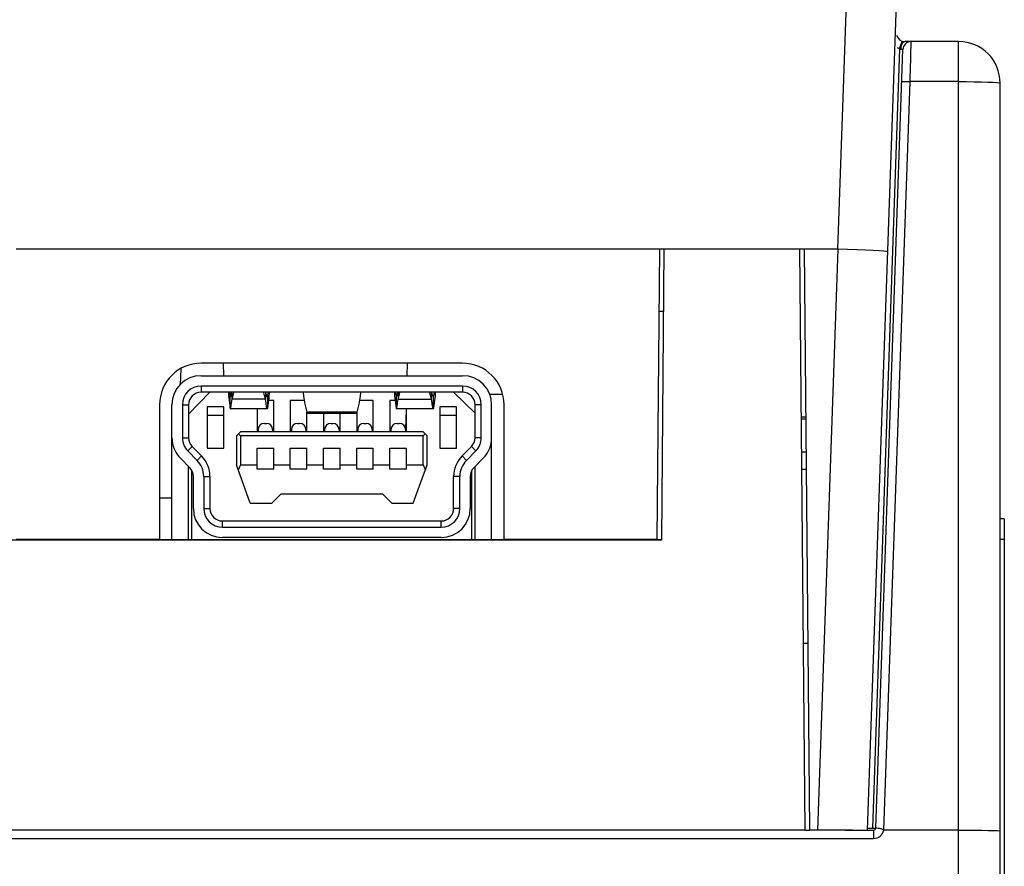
# Model space of a CAD drawing. Header units: millimetres. Extents: x -844 to -217, y -125 to 557.
# Tile 82 of 178: x -560 to -537, y 518 to 538. Entities that reach past the tile are written whole.
import ezdxf

# ---------------------------------------------------------------- set-up
doc = ezdxf.new("R2010")
doc.units = ezdxf.units.MM
doc.header["$LTSCALE"] = 23.1
doc.layers.add('R912005577_AM_0', color=7, linetype='CONTINUOUS')

msp = doc.modelspace()

# ---------------------------------------------------------------- linework, layer by layer
at = {"layer": 'R912005577_AM_0', "color": 7}
for p, q in [((-540.544, 532.959), (-540.337, 538.887)), ((-539.833, 518.959), (-539.137, 538.872)), ((-539, 537.963), (-538.998, 537.969)), ((-538.958, 537.953), (-538.936, 537.959)), ((-537.637, 537.959), (-538.936, 537.959)), ((-538.8, 537.263), (-538.781, 537.959)), ((-537.637, 440.959), (-537.637, 537.959)), ((-539.06, 537.786), (-539.716, 519.008)), ((-539.636, 519.008), (-538.981, 537.766)), ((-539.06, 537.786), (-539.108, 537.804)), ((-539.437, 518.959), (-538.808, 536.994)), ((-537.637, 536.994), (-538.808, 536.994)), ((-536.637, 440.959), (-536.637, 536.959)), ((-540.544, 532.959), (-560.337, 532.959)), ((-544.898, 525.959), (-544.837, 532.959)), ((-544.737, 532.959), (-544.798, 525.944)), ((-541.459, 532.959), (-544.737, 532.959)), ((-541.337, 518.959), (-541.459, 532.959)), ((-541.226, 518.959), (-541.349, 532.959)), ((-540.546, 532.959), (-541.035, 518.959)), ((-544.75, 531.459), (-544.85, 531.459)), ((-549.587, 530.209), (-555.887, 530.209)), ((-555.355, 530.209), (-555.347, 529.909)), ((-550.92, 530.209), (-550.928, 529.909)), ((-556.374, 530.077), (-556.394, 529.691)), ((-555.887, 529.909), (-549.587, 529.909)), ((-555.887, 529.659), (-555.887, 529.509)), ((-549.587, 529.659), (-555.887, 529.659)), ((-549.587, 529.659), (-549.587, 529.509)), ((-555.672, 529.509), (-556.187, 528.979)), ((-549.587, 529.509), (-555.887, 529.509)), ((-555.187, 529.137), (-555.187, 529.426)), ((-555.187, 529.426), (-555.168, 529.426)), ((-555.137, 529.344), (-555.137, 529.509)), ((-554.337, 529.509), (-554.337, 529.344)), ((-554.307, 529.426), (-554.287, 529.426)), ((-554.287, 529.426), (-554.287, 529.137)), ((-551.187, 529.426), (-551.187, 529.137)), ((-551.168, 529.426), (-551.187, 529.426)), ((-551.137, 529.509), (-551.137, 529.344)), ((-550.337, 529.344), (-550.337, 529.509)), ((-550.287, 529.426), (-550.307, 529.426)), ((-550.287, 529.137), (-550.287, 529.426)), ((-549.287, 529.009), (-549.802, 529.509)), ((-548.623, 529.459), (-548.934, 529.459)), ((-556.887, 529.209), (-556.887, 525.959)), ((-556.587, 525.959), (-556.587, 529.209)), ((-556.337, 529.209), (-556.337, 528.413)), ((-556.337, 529.209), (-556.187, 529.209)), ((-556.187, 529.209), (-556.187, 528.413)), ((-554.337, 529.344), (-555.137, 529.344)), ((-554.137, 529.309), (-554.263, 529.309)), ((-554.137, 528.559), (-554.137, 529.309)), ((-553.737, 529.309), (-553.737, 528.559)), ((-553.401, 529.309), (-553.737, 529.309)), ((-551.737, 529.309), (-552.073, 529.309)), ((-551.737, 528.559), (-551.737, 529.309)), ((-551.337, 529.309), (-551.337, 528.559)), ((-551.212, 529.309), (-551.337, 529.309)), ((-551.137, 529.344), (-550.337, 529.344)), ((-549.287, 528.413), (-549.287, 529.209)), ((-549.137, 529.209), (-549.287, 529.209)), ((-549.137, 528.413), (-549.137, 529.209)), ((-548.887, 525.959), (-548.887, 529.209)), ((-548.587, 525.959), (-548.587, 529.209)), ((-555.737, 529.159), (-555.737, 528.159)), ((-555.337, 529.159), (-555.737, 529.159)), ((-555.737, 528.959), (-555.337, 528.959)), ((-555.337, 528.159), (-555.337, 529.159)), ((-554.295, 529.109), (-555.18, 529.109)), ((-554.537, 529.109), (-554.537, 528.559)), ((-553.337, 528.559), (-553.337, 529.032)), ((-552.137, 529.032), (-553.337, 529.032)), ((-553.321, 529.009), (-552.153, 529.009)), ((-552.937, 529.009), (-552.937, 528.559)), ((-552.537, 528.559), (-552.537, 529.009)), ((-552.137, 529.032), (-552.137, 528.559)), ((-550.295, 529.109), (-551.18, 529.109)), ((-550.949, 529.103), (-550.962, 528.609)), ((-550.937, 528.559), (-550.937, 529.109)), ((-550.137, 529.159), (-550.137, 528.159)), ((-549.737, 529.159), (-550.137, 529.159)), ((-550.137, 528.959), (-549.737, 528.959)), ((-549.737, 528.159), (-549.737, 529.159)), ((-554.362, 528.759), (-554.312, 528.759)), ((-553.562, 528.759), (-553.512, 528.759)), ((-552.762, 528.759), (-552.712, 528.759)), ((-551.962, 528.759), (-551.912, 528.759)), ((-551.162, 528.759), (-551.112, 528.759)), ((-541.313, 528.908), (-541.424, 528.908)), ((-541.313, 528.862), (-541.424, 528.862)), ((-555.037, 528.459), (-554.937, 528.559)), ((-555.037, 528.459), (-555.037, 527.759)), ((-554.937, 528.459), (-554.987, 528.509)), ((-550.537, 528.559), (-554.937, 528.559)), ((-554.937, 528.459), (-554.937, 527.759)), ((-550.537, 528.459), (-554.937, 528.459)), ((-554.512, 528.609), (-554.512, 528.559)), ((-554.162, 528.609), (-554.162, 528.559)), ((-553.712, 528.609), (-553.712, 528.559)), ((-553.362, 528.609), (-553.362, 528.559)), ((-552.912, 528.609), (-552.912, 528.559)), ((-552.562, 528.609), (-552.562, 528.559)), ((-552.112, 528.609), (-552.112, 528.559)), ((-551.762, 528.609), (-551.762, 528.559)), ((-551.312, 528.609), (-551.312, 528.559)), ((-550.962, 528.609), (-550.962, 528.559)), ((-550.437, 528.459), (-550.537, 528.559)), ((-550.537, 528.459), (-550.487, 528.509)), ((-550.537, 527.759), (-550.537, 528.459)), ((-550.437, 527.759), (-550.437, 528.459)), ((-556.337, 528.413), (-556.187, 528.413)), ((-549.137, 528.413), (-549.287, 528.413)), ((-556.207, 528.096), (-556.1, 528.202)), ((-556.207, 528.096), (-555.981, 527.868)), ((-556.1, 528.202), (-555.875, 527.974)), ((-555.737, 528.159), (-555.337, 528.159)), ((-554.537, 527.659), (-554.537, 528.159)), ((-554.537, 528.159), (-554.137, 528.159)), ((-554.137, 527.659), (-554.137, 528.159)), ((-553.737, 527.659), (-553.737, 528.159)), ((-553.737, 528.159), (-553.337, 528.159)), ((-553.337, 527.659), (-553.337, 528.159)), ((-552.937, 527.659), (-552.937, 528.159)), ((-552.937, 528.159), (-552.537, 528.159)), ((-552.537, 527.659), (-552.537, 528.159)), ((-552.137, 527.659), (-552.137, 528.159)), ((-552.137, 528.159), (-551.737, 528.159)), ((-551.737, 527.659), (-551.737, 528.159)), ((-551.337, 527.659), (-551.337, 528.159)), ((-551.337, 528.159), (-550.937, 528.159)), ((-550.937, 527.659), (-550.937, 528.159)), ((-550.137, 528.159), (-549.737, 528.159)), ((-549.6, 527.974), (-549.374, 528.202)), ((-549.493, 527.868), (-549.268, 528.096)), ((-549.268, 528.096), (-549.374, 528.202)), ((-541.306, 528.062), (-541.417, 528.062)), ((-556.159, 527.692), (-556.385, 527.92)), ((-555.981, 527.868), (-555.875, 527.974)), ((-554.701, 526.834), (-555.037, 527.759)), ((-554.937, 527.759), (-554.992, 527.634)), ((-554.937, 527.759), (-554.537, 527.759)), ((-554.137, 527.759), (-553.737, 527.759)), ((-553.337, 527.759), (-552.937, 527.759)), ((-552.537, 527.759), (-552.137, 527.759)), ((-551.737, 527.759), (-551.337, 527.759)), ((-550.937, 527.759), (-550.537, 527.759)), ((-550.774, 526.834), (-550.437, 527.759)), ((-550.537, 527.759), (-550.483, 527.634)), ((-549.493, 527.868), (-549.6, 527.974)), ((-549.09, 527.92), (-549.315, 527.692)), ((-556.187, 525.959), (-556.187, 527.721)), ((-556.107, 525.959), (-556.107, 527.621)), ((-554.137, 527.659), (-554.537, 527.659)), ((-553.337, 527.659), (-553.737, 527.659)), ((-552.537, 527.659), (-552.937, 527.659)), ((-551.737, 527.659), (-552.137, 527.659)), ((-550.937, 527.659), (-551.337, 527.659)), ((-549.367, 525.959), (-549.367, 527.621)), ((-549.287, 525.959), (-549.287, 527.721)), ((-541.302, 527.647), (-541.413, 527.647)), ((-556.072, 526.709), (-556.072, 527.481)), ((-555.822, 527.481), (-555.822, 526.709)), ((-555.822, 527.481), (-555.672, 527.481)), ((-555.672, 527.481), (-555.672, 526.709)), ((-549.802, 526.709), (-549.802, 527.481)), ((-549.652, 527.481), (-549.802, 527.481)), ((-549.652, 526.709), (-549.652, 527.481)), ((-549.402, 527.481), (-549.402, 526.709)), ((-554.181, 526.834), (-553.956, 527.059)), ((-553.956, 527.059), (-551.519, 527.059)), ((-551.519, 527.059), (-551.294, 526.834)), ((-556.587, 526.959), (-556.887, 526.959)), ((-554.701, 526.834), (-554.181, 526.834)), ((-551.294, 526.834), (-550.774, 526.834)), ((-555.822, 526.709), (-555.672, 526.709)), ((-549.652, 526.709), (-549.802, 526.709)), ((-555.372, 526.259), (-555.372, 526.409)), ((-555.372, 526.409), (-550.102, 526.409)), ((-550.102, 526.259), (-550.102, 526.409)), ((-536.537, 526.459), (-536.637, 526.459)), ((-536.537, 526.459), (-536.537, 486.459)), ((-555.372, 526.259), (-550.102, 526.259)), ((-544.798, 525.944), (-623.476, 525.944)), ((-556.887, 525.959), (-560.337, 525.959)), ((-556.887, 525.959), (-548.587, 525.959)), ((-550.102, 526.009), (-555.372, 526.009)), ((-544.898, 525.959), (-548.587, 525.959)), ((-544.898, 525.959), (-544.798, 525.959)), ((-536.537, 525.959), (-536.637, 525.959)), ((-541.267, 523.459), (-541.377, 523.459)), ((-539.833, 519.008), (-539.716, 519.008)), ((-628.589, 518.759), (-539.686, 518.759)), ((-541.337, 518.959), (-626.937, 518.959)), ((-541.337, 518.959), (-541.226, 518.959)), ((-540.185, 518.959), (-541.226, 518.959)), ((-540.36, 518.959), (-539.686, 518.959)), ((-539.686, 518.959), (-539.686, 518.759)), ((-537.637, 518.959), (-539.437, 518.959))]:
    msp.add_line(p, q, dxfattribs=at)
for points in [[(-539.06, 537.786), (-539.044, 537.834), (-539.029, 537.878), (-539.017, 537.916), (-539.007, 537.945), (-539, 537.963)], [(-539.025, 537.769), (-539.021, 537.819), (-539.011, 537.865), (-538.997, 537.904), (-538.979, 537.934), (-538.958, 537.953)], [(-539.025, 537.769), (-539.033, 537.769), (-539.041, 537.771), (-539.05, 537.777), (-539.06, 537.786)], [(-538.981, 537.766), (-538.981, 537.767), (-538.983, 537.768), (-538.986, 537.768), (-538.991, 537.769), (-538.997, 537.769), (-539.005, 537.769), (-539.014, 537.769), (-539.025, 537.769)], [(-538.808, 536.994), (-538.804, 537.127), (-538.8, 537.263)], [(-539.007, 536.994), (-539.001, 536.996), (-538.981, 536.997), (-538.949, 536.997), (-538.907, 536.997), (-538.859, 536.996), (-538.808, 536.994)], [(-537.637, 536.994), (-537.446, 536.994), (-537.26, 536.992), (-537.086, 536.988), (-536.933, 536.984), (-536.807, 536.979), (-536.714, 536.973), (-536.657, 536.966), (-536.637, 536.959)], [(-539.346, 532.896), (-539.369, 532.901), (-539.437, 532.908), (-539.548, 532.915), (-539.697, 532.924), (-539.879, 532.932), (-540.086, 532.942), (-540.312, 532.951), (-540.546, 532.959)], [(-555.231, 529.509), (-555.229, 529.483), (-555.224, 529.426), (-555.218, 529.368), (-555.212, 529.31), (-555.204, 529.252), (-555.196, 529.194), (-555.187, 529.137)], [(-555.2, 529.509), (-555.2, 529.507), (-555.187, 529.426)], [(-555.187, 529.426), (-555.185, 529.415), (-555.181, 529.41), (-555.18, 529.409)], [(-555.18, 529.409), (-555.178, 529.41), (-555.173, 529.415), (-555.168, 529.426), (-555.163, 529.442), (-555.157, 529.464), (-555.15, 529.49), (-555.146, 529.509)], [(-555.137, 529.344), (-555.131, 529.373), (-555.125, 529.403), (-555.117, 529.433), (-555.108, 529.462), (-555.098, 529.492), (-555.092, 529.509)], [(-554.337, 529.344), (-554.343, 529.373), (-554.35, 529.403), (-554.358, 529.433), (-554.367, 529.462), (-554.376, 529.492), (-554.383, 529.509)], [(-554.295, 529.409), (-554.297, 529.41), (-554.301, 529.415), (-554.307, 529.426), (-554.312, 529.442), (-554.318, 529.464), (-554.324, 529.49), (-554.328, 529.509)], [(-554.287, 529.426), (-554.29, 529.415), (-554.293, 529.41), (-554.295, 529.409)], [(-554.244, 529.509), (-554.246, 529.483), (-554.251, 529.426), (-554.256, 529.368), (-554.263, 529.31), (-554.27, 529.252), (-554.278, 529.194), (-554.287, 529.137)], [(-554.275, 529.509), (-554.275, 529.507), (-554.287, 529.426)], [(-553.429, 529.509), (-553.429, 529.507), (-553.418, 529.413), (-553.403, 529.318), (-553.385, 529.223), (-553.363, 529.128), (-553.337, 529.032)], [(-552.046, 529.509), (-552.046, 529.507), (-552.057, 529.413), (-552.072, 529.318), (-552.09, 529.223), (-552.112, 529.128), (-552.137, 529.032)], [(-551.231, 529.509), (-551.229, 529.483), (-551.224, 529.426), (-551.218, 529.368), (-551.212, 529.31), (-551.204, 529.252), (-551.196, 529.194), (-551.187, 529.137)], [(-551.2, 529.509), (-551.2, 529.507), (-551.187, 529.426)], [(-551.187, 529.426), (-551.185, 529.415), (-551.181, 529.41), (-551.18, 529.409)], [(-551.18, 529.409), (-551.178, 529.41), (-551.173, 529.415), (-551.168, 529.426), (-551.163, 529.442), (-551.157, 529.464), (-551.15, 529.49), (-551.146, 529.509)], [(-551.137, 529.344), (-551.131, 529.373), (-551.125, 529.403), (-551.117, 529.433), (-551.108, 529.462), (-551.098, 529.492), (-551.092, 529.509)], [(-550.337, 529.344), (-550.343, 529.373), (-550.35, 529.403), (-550.358, 529.433), (-550.367, 529.462), (-550.376, 529.492), (-550.383, 529.509)], [(-550.295, 529.409), (-550.297, 529.41), (-550.301, 529.415), (-550.307, 529.426), (-550.312, 529.442), (-550.318, 529.464), (-550.324, 529.49), (-550.328, 529.509)], [(-550.287, 529.426), (-550.29, 529.415), (-550.293, 529.41), (-550.295, 529.409)], [(-550.244, 529.509), (-550.246, 529.483), (-550.251, 529.426), (-550.256, 529.368), (-550.263, 529.31), (-550.27, 529.252), (-550.278, 529.194), (-550.287, 529.137)], [(-550.275, 529.509), (-550.275, 529.507), (-550.287, 529.426)], [(-555.18, 529.109), (-555.177, 529.112), (-555.174, 529.122), (-555.171, 529.137), (-555.168, 529.158), (-555.163, 529.185), (-555.158, 529.217), (-555.153, 529.255), (-555.145, 529.297), (-555.137, 529.344)], [(-554.295, 529.109), (-554.298, 529.112), (-554.3, 529.122), (-554.303, 529.137), (-554.307, 529.158), (-554.311, 529.185), (-554.316, 529.217), (-554.322, 529.255), (-554.329, 529.297), (-554.337, 529.344)], [(-551.18, 529.109), (-551.177, 529.112), (-551.174, 529.122), (-551.171, 529.137), (-551.168, 529.158), (-551.163, 529.185), (-551.158, 529.217), (-551.153, 529.255), (-551.145, 529.297), (-551.137, 529.344)], [(-550.295, 529.109), (-550.298, 529.112), (-550.3, 529.122), (-550.303, 529.137), (-550.307, 529.158), (-550.311, 529.185), (-550.316, 529.217), (-550.322, 529.255), (-550.329, 529.297), (-550.337, 529.344)], [(-555.187, 529.137), (-555.185, 529.121), (-555.182, 529.112), (-555.18, 529.109)], [(-554.287, 529.137), (-554.29, 529.121), (-554.293, 529.112), (-554.295, 529.109)], [(-553.337, 529.032), (-553.332, 529.018), (-553.325, 529.011), (-553.321, 529.009)], [(-552.137, 529.032), (-552.143, 529.018), (-552.149, 529.011), (-552.153, 529.009)], [(-551.187, 529.137), (-551.185, 529.121), (-551.182, 529.112), (-551.18, 529.109)], [(-550.287, 529.137), (-550.29, 529.121), (-550.293, 529.112), (-550.295, 529.109)], [(-539.716, 519.008), (-539.686, 519.007), (-539.66, 519.007), (-539.642, 519.007)], [(-539.437, 518.959), (-539.487, 518.98), (-539.535, 518.995), (-539.576, 519.002), (-539.608, 519.005), (-539.628, 519.007), (-539.636, 519.008)], [(-537.637, 518.959), (-537.442, 518.959), (-537.255, 518.958), (-537.082, 518.956), (-536.93, 518.954), (-536.806, 518.952), (-536.713, 518.948), (-536.656, 518.945), (-536.637, 518.942)]]:
    msp.add_lwpolyline(points, dxfattribs=at)
for centre, radius, start, end in [((-538.936, 538.159), 0.2, 192.3797, 270), ((-538.781, 537.759), 0.2, 90, 178), ((-537.637, 536.959), 1, 0, 90), ((-555.887, 529.209), 1, 90, 180), ((-549.587, 529.209), 1, 0, 90), ((-555.887, 529.209), 0.7, 90, 180), ((-549.587, 529.209), 0.7, 0, 90), ((-555.887, 529.209), 0.45, 90, 180), ((-549.587, 529.209), 0.45, 0, 90), ((-555.887, 529.209), 0.3, 90, 180), ((-549.587, 529.209), 0.3, 0, 90), ((-554.362, 528.609), 0.15, 90, 180), ((-554.312, 528.609), 0.15, 0, 90), ((-553.562, 528.609), 0.15, 90, 180), ((-553.512, 528.609), 0.15, 0, 90), ((-552.762, 528.609), 0.15, 90, 180), ((-552.712, 528.609), 0.15, 0, 90), ((-551.962, 528.609), 0.15, 90, 180), ((-551.912, 528.609), 0.15, 0, 90), ((-551.162, 528.609), 0.15, 90, 180), ((-551.112, 528.609), 0.15, 0, 90), ((-555.887, 528.413), 0.7, 180, 224.7232), ((-555.887, 528.413), 0.45, 180, 224.7232), ((-555.887, 528.413), 0.3, 180, 224.7232), ((-549.587, 528.413), 0.3, 315.2768, 360), ((-549.587, 528.413), 0.45, 315.2768, 360), ((-549.587, 528.413), 0.7, 315.2768, 360), ((-556.372, 527.481), 0.55, 0, 44.7232), ((-556.372, 527.481), 0.7, 0, 44.7232), ((-549.102, 527.481), 0.7, 135.2768, 180), ((-549.102, 527.481), 0.55, 135.2768, 180), ((-556.372, 527.481), 0.3, 0, 44.7232), ((-549.102, 527.481), 0.3, 135.2768, 180), ((-555.372, 526.709), 0.7, 180, 270), ((-555.372, 526.709), 0.45, 180, 270), ((-555.372, 526.709), 0.3, 180, 270), ((-550.102, 526.709), 0.7, 270, 360), ((-550.102, 526.709), 0.45, 270, 360), ((-550.102, 526.709), 0.3, 270, 360), ((-539.686, 519.009), 0.05, 270, 358), ((-539.686, 519.009), 0.25, 270, 348.463)]:
    msp.add_arc(centre, radius, start, end, dxfattribs=at)

doc.saveas('drawing.dxf')
